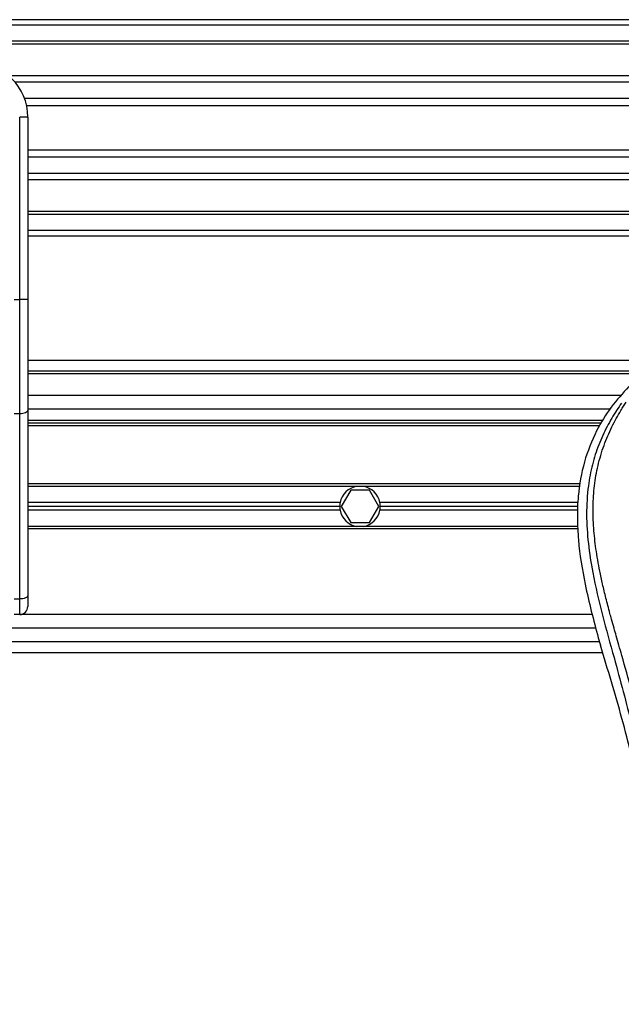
# Model space of a CAD drawing. Header units: millimetres. Extents: x 0 to 420, y 0 to 297.
# Tile 53 of 128: x 111.45 to 115.46, y 233.36 to 239.92. Entities that reach past the tile are written whole.
import ezdxf

# ---------------------------------------------------------------- set-up
doc = ezdxf.new("R2010")
doc.units = ezdxf.units.MM

msp = doc.modelspace()

# ---------------------------------------------------------------- linework, layer by layer
at = {"color": 7, "linetype": 'Continuous', "lineweight": 25}
for p, q in [((221.09183, 239.92173), (58.90817, 239.92173)), ((221.09183, 239.88569), (58.90817, 239.88569)), ((221.09183, 239.77756), (58.90817, 239.77756)), ((221.09183, 239.75918), (58.90817, 239.75918)), ((130.00384, 239.5469), (111.381, 239.5469)), ((129.96235, 239.50508), (111.42249, 239.50508)), ((129.89982, 239.39737), (111.48502, 239.39737)), ((129.88572, 239.34868), (111.49913, 239.34868)), ((111.4531, 238.05712), (111.4531, 239.27299)), ((111.50716, 239.27299), (111.4531, 239.27299)), ((111.50716, 239.27299), (111.50716, 238.95495)), ((129.87768, 239.05314), (111.50716, 239.05314)), ((129.87768, 239.00445), (111.50716, 239.00445)), ((111.50716, 238.95495), (111.50716, 238.72606)), ((129.87768, 238.89674), (111.50716, 238.89674)), ((129.87768, 238.85493), (111.50716, 238.85493)), ((111.50716, 238.72606), (111.50716, 238.05712)), ((129.87768, 238.64264), (111.50716, 238.64264)), ((129.87768, 238.62426), (111.50716, 238.62426)), ((129.87768, 238.51614), (111.50716, 238.51614)), ((129.87768, 238.48009), (111.50716, 238.48009)), ((111.41706, 238.05712), (111.4531, 238.05712)), ((111.50716, 238.05712), (111.4531, 238.05712)), ((111.4531, 237.29554), (111.4531, 238.05712)), ((111.50716, 238.05712), (111.50716, 237.31839)), ((129.87768, 237.65116), (111.50716, 237.65116)), ((129.87768, 237.57907), (111.50716, 237.57907)), ((129.87768, 237.56105), (111.50716, 237.56105)), ((115.45973, 237.41689), (111.50716, 237.41689)), ((111.4531, 237.29554), (111.41706, 237.29554)), ((111.4531, 236.06128), (111.4531, 237.29554)), ((115.38529, 237.32679), (111.50716, 237.32679)), ((111.50716, 237.31839), (111.50716, 236.08413)), ((115.33981, 237.2511), (111.50716, 237.2511)), ((115.32869, 237.23308), (111.50716, 237.23308)), ((115.31471, 237.21506), (111.50716, 237.21506)), ((115.1885, 236.82762), (111.50716, 236.82762)), ((113.69824, 236.81141), (111.50716, 236.81141)), ((113.65782, 236.78618), (113.59539, 236.67805)), ((113.78267, 236.78618), (113.65782, 236.78618)), ((113.74224, 236.81141), (113.69824, 236.81141)), ((115.18553, 236.81141), (113.74224, 236.81141)), ((113.84509, 236.67805), (113.78267, 236.78618)), ((113.58746, 236.70328), (111.50716, 236.70328)), ((115.17205, 236.70328), (113.85302, 236.70328)), ((113.58509, 236.67805), (111.50716, 236.67805)), ((113.58746, 236.65283), (111.50716, 236.65283)), ((113.59539, 236.67805), (113.65782, 236.56993)), ((113.78267, 236.56993), (113.84509, 236.67805)), ((115.17002, 236.65283), (113.85302, 236.65283)), ((115.17103, 236.67805), (113.85539, 236.67805)), ((113.65782, 236.56993), (113.78267, 236.56993)), ((113.69824, 236.5447), (111.50716, 236.5447)), ((115.17148, 236.52848), (111.50716, 236.52848)), ((113.74224, 236.5447), (113.69824, 236.5447)), ((115.17069, 236.5447), (113.74224, 236.5447)), ((111.41706, 236.06128), (111.4531, 236.06128)), ((111.4531, 235.95724), (111.4531, 236.06128)), ((111.50716, 236.08413), (111.50716, 236.0113)), ((111.4531, 235.95724), (111.41706, 235.95724)), ((115.26625, 235.95724), (111.4531, 235.95724)), ((115.29113, 235.86714), (70.49819, 235.86714)), ((70.47509, 235.77703), (115.31423, 235.77703)), ((115.3069, 235.80264), (115.32126, 235.75244)), ((70.45409, 235.70495), (115.33523, 235.70495))]:
    msp.add_line(p, q, dxfattribs=at)
at = {"color": 7, "linetype": 'Continuous', "lineweight": 25, "flags": 128}
for points in [[(111.50716, 237.31839), (111.50612, 237.31393), (111.50305, 237.30964), (111.49805, 237.30569), (111.49133, 237.30223), (111.48314, 237.29939), (111.47379, 237.29728), (111.46365, 237.29598), (111.4531, 237.29554)], [(111.50716, 236.08413), (111.50612, 236.07967), (111.50305, 236.07539), (111.49805, 236.07144), (111.49133, 236.06798), (111.48314, 236.06513), (111.47379, 236.06302), (111.46365, 236.06172), (111.4531, 236.06128)]]:
    msp.add_lwpolyline(points, dxfattribs=at)
at = {"color": 7, "linetype": 'Continuous', "lineweight": 25}
for centre, radius, start, end in [((111.14676, 239.27299), 0.36041, 0, 90), ((113.72024, 236.67805), 0.13515, 99.366789, 169.241682), ((113.72024, 236.67805), 0.13515, 10.758318, 80.633211), ((113.72024, 236.67805), 0.13515, 169.241682, 180), ((113.72024, 236.67805), 0.13515, 0, 10.758318), ((113.72024, 236.67805), 0.13515, 180, 190.758318), ((113.72024, 236.67805), 0.13515, 190.758318, 260.633211), ((113.72024, 236.67805), 0.13515, 279.366789, 349.241682), ((113.72024, 236.67805), 0.13515, 349.241682, 0), ((111.4531, 236.0113), 0.05406, 270, 0)]:
    msp.add_arc(centre, radius, start, end, dxfattribs=at)
for points, knots in [([(115.51059, 237.4773), (115.4702, 237.43214), (115.38858, 237.34087), (115.28567, 237.17251), (115.20719, 236.97355), (115.17228, 236.77572), (115.16576, 236.60124), (115.17597, 236.40388), (115.21905, 236.13569), (115.27572, 235.92086), (115.3069, 235.80264)], [0, 0, 0, 0, 0.1020555, 0.2062434, 0.3310387, 0.4607193, 0.5429728, 0.6252686, 0.7937741, 1, 1, 1, 1]), ([(115.46143, 237.3658), (115.45066, 237.35011), (115.41805, 237.30258), (115.36431, 237.21174), (115.3083, 237.08976), (115.26529, 236.95658), (115.23564, 236.80112), (115.22551, 236.62425), (115.23836, 236.43025), (115.27356, 236.2055), (115.33337, 235.95215), (115.42841, 235.61381), (115.5346, 235.21726), (115.63691, 234.75924), (115.71394, 234.29662), (115.76308, 233.83032), (115.76868, 233.51828), (115.77148, 233.3623)], [0, 0, 0, 0, 0.0171315, 0.0518789, 0.0867888, 0.1216172, 0.1567305, 0.2033881, 0.2503481, 0.2972709, 0.3674165, 0.4376773, 0.5502447, 0.6628473, 0.7753466, 0.8877074, 1, 1, 1, 1]), ([(115.84329, 233.35991), (115.84191, 233.46565), (115.83907, 233.68175), (115.81378, 234.01024), (115.77401, 234.34168), (115.72479, 234.62956), (115.67425, 234.87471), (115.62938, 235.0704), (115.58033, 235.26482), (115.5262, 235.46577), (115.47962, 235.63112), (115.44527, 235.75085), (115.42791, 235.81181), (115.4116, 235.86929), (115.39746, 235.91937), (115.38356, 235.96952), (115.37119, 236.01641), (115.35843, 236.06633), (115.3467, 236.11433), (115.33597, 236.16037), (115.32625, 236.20447), (115.3101, 236.2826), (115.29117, 236.39171), (115.27503, 236.53577), (115.27063, 236.6764), (115.27938, 236.81645), (115.30374, 236.95335), (115.3431, 237.0859), (115.39643, 237.20993), (115.44322, 237.29392), (115.47572, 237.34647), (115.4874, 237.36443), (115.49305, 237.37312)], [0, 0, 0, 0, 0.0757702, 0.1548571, 0.2359051, 0.3148505, 0.3639911, 0.4151955, 0.4586591, 0.5076202, 0.5642678, 0.5817192, 0.5968623, 0.6096795, 0.624536, 0.6341631, 0.6469813, 0.6592987, 0.6711121, 0.6824202, 0.6932232, 0.7035232, 0.739704, 0.7727671, 0.8079075, 0.8413785, 0.8748477, 0.9102013, 0.9450667, 0.9801292, 0.9903909, 1, 1, 1, 1]), ([(115.58846, 234.77457), (115.5487, 234.93861), (115.46912, 235.26696), (115.37058, 235.59053), (115.32126, 235.75244)], [0, 0, 0, 0, 0.49959655, 1, 1, 1, 1])]:
    msp.add_open_spline(points, degree=3, knots=knots, dxfattribs=at)

doc.saveas('drawing.dxf')
